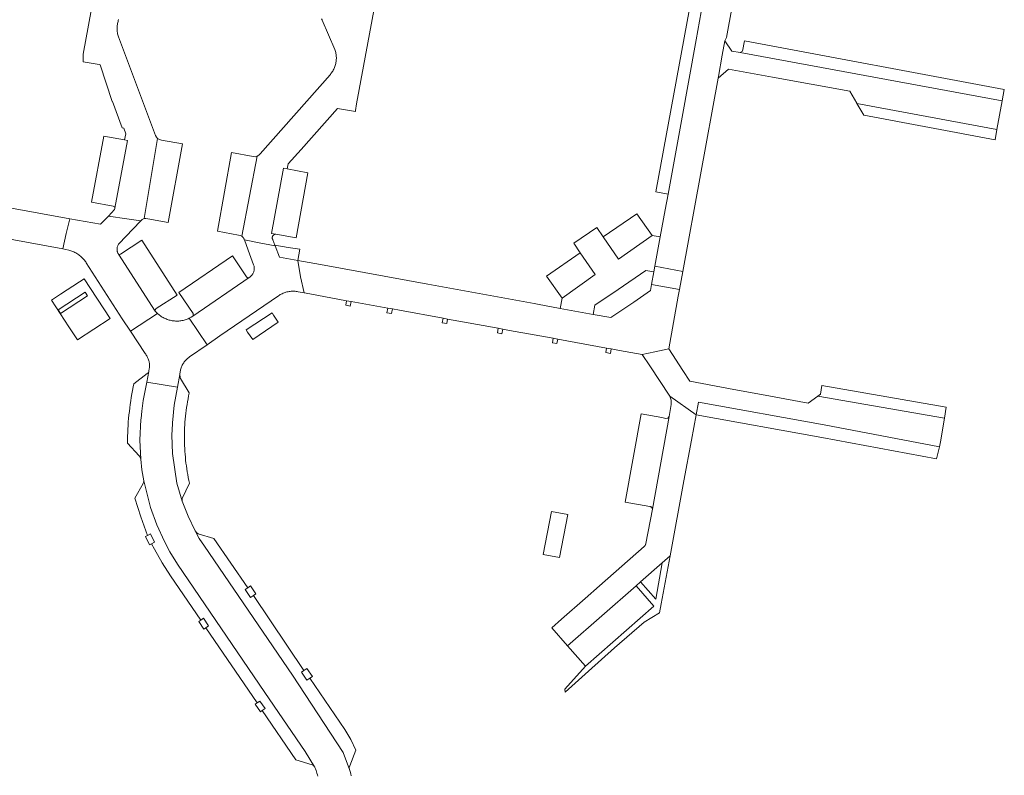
# Model space of a CAD drawing. Extents: x 152825 to 164088, y 457113 to 463005.
# Tile 88 of 256: x 157291 to 157482, y 459349 to 459495. Entities that reach past the tile are written whole.
import ezdxf

# ---------------------------------------------------------------- set-up
doc = ezdxf.new("R2010")
doc.units = 0
doc.header["$LTSCALE"] = 0.5
for name, color, linetype, lineweight in [('B-PV-VH-GESLOTENVERHARDING_KUNSTSTOF-GV', 251, 'CONTINUOUS', 18), ('B-PV-VH-ONVERHARD_ZAND-GV', 251, 'CONTINUOUS', 18), ('B-PV-VH-OPENVERHARDING_BETONSTRAATSTEEN-GV', 251, 'CONTINUOUS', 18)]:
    doc.layers.add(name, color=color, linetype=linetype, lineweight=lineweight)

msp = doc.modelspace()

# ---------------------------------------------------------------- linework, layer by layer
at = {"layer": 'B-PV-VH-GESLOTENVERHARDING_KUNSTSTOF-GV', "flags": 128}
msp.add_lwpolyline([(157392.949, 459391.706), (157396.089, 459391.1), (157397.701, 459399.452), (157394.56, 459400.058)], close=True, dxfattribs=at)
at = {"layer": 'B-PV-VH-ONVERHARD_ZAND-GV', "flags": 128}
for points in [[(157298.91, 459439.12), (157299.364, 459438.433), (157304.602, 459441.853), (157304.153, 459442.542)], [(157355.7, 459440.74), (157354.81, 459440.9), (157354.65, 459440.01), (157355.54, 459439.85)], [(157363.69, 459439.29), (157362.8, 459439.45), (157362.64, 459438.56), (157363.53, 459438.4)], [(157374.41, 459437.34), (157373.52, 459437.5), (157373.36, 459436.61), (157374.25, 459436.45)], [(157385.1, 459435.38), (157384.22, 459435.55), (157384.05, 459434.67), (157384.93, 459434.5)], [(157395.75, 459433.45), (157394.87, 459433.61), (157394.71, 459432.73), (157395.59, 459432.57)], [(157406.13, 459431.57), (157405.24, 459431.73), (157405.08, 459430.84), (157405.97, 459430.68)], [(157317.6, 459394.11), (157316.78, 459395.69), (157316.201, 459395.391), (157315.799, 459395.182), (157316.619, 459393.602), (157317.02, 459393.81)], [(157406.746, 459373.605), (157412.532, 459378.568), (157413.985, 459379.529), (157415.496, 459380.398), (157415.821, 459382.157), (157417.544, 459391.469), (157415.992, 459390.104), (157414.748, 459383.047), (157411.777, 459386.397), (157410.95, 459385.67), (157414.37, 459381.71), (157401.14, 459370.08), (157397.16, 459365.6), (157397.228, 459365.017), (157401.723, 459369.073)], [(157337.23, 459384.09), (157336.18, 459385.61), (157335.674, 459385.271), (157335.15, 459384.91), (157336.19, 459383.38), (157336.756, 459383.765)], [(157328.07, 459377.89), (157327.06, 459379.36), (157326.53, 459379), (157326.157, 459378.74), (157327.167, 459377.27), (157327.53, 459377.53)], [(157348.18, 459368.07), (157347.14, 459369.6), (157346.56, 459369.208), (157346.1, 459368.89), (157347.14, 459367.36), (157347.68, 459367.73)], [(157339.01, 459361.84), (157338, 459363.31), (157337.47, 459362.95), (157337.1, 459362.69), (157338.1, 459361.22), (157338.47, 459361.48)]]:
    msp.add_lwpolyline(points, close=True, dxfattribs=at)
at = {"layer": 'B-PV-VH-OPENVERHARDING_BETONSTRAATSTEEN-GV', "flags": 128}
for points in [[(157430.68, 459535.56), (157428.492, 459535.987), (157421.76, 459500.032), (157421.754, 459500), (157414.772, 459461.996), (157417.141, 459461.546), (157419.74, 459475.75), (157422.61, 459491.46), (157423.58, 459496.86), (157424.156, 459500), (157427.41, 459517.75), (157429.89, 459531.26), (157430.131, 459532.573)], [(157432.963, 459532.155), (157430.131, 459532.573), (157429.89, 459531.26), (157427.41, 459517.75), (157424.156, 459500), (157423.58, 459496.86), (157422.61, 459491.46), (157419.74, 459475.75), (157417.141, 459461.546), (157416.58, 459458.48), (157415.64, 459453.27), (157414.597, 459447.578), (157420.008, 459446.584), (157426.848, 459484.045), (157426.9, 459484.33), (157427.642, 459488.462), (157428.14, 459491.24), (157428.45, 459491.9), (157429.58, 459497.93), (157429.966, 459500), (157433.992, 459521.554), (157434.17, 459522.53), (157435.84, 459531.73)], [(157480.911, 459474.105), (157481.934, 459479.636), (157431.11, 459488.97), (157429.48, 459489.25), (157428.14, 459491.24), (157427.642, 459488.462), (157426.9, 459484.33), (157426.848, 459484.045), (157428.85, 459485.77), (157437.4, 459484.23), (157452.412, 459481.487), (157453.753, 459479.166), (157453.777, 459479.124)], [(157482.34, 459481.81), (157431.95, 459491.27), (157431.6, 459489.27), (157431.11, 459488.97), (157481.934, 459479.636)], [(157480.911, 459474.105), (157453.777, 459479.124), (157455.078, 459476.874), (157480.54, 459472.1)], [(157311.76, 459472.05), (157307.74, 459472.75), (157305.39, 459460.01), (157309.572, 459459.232), (157309.813, 459459.095), (157309.899, 459458.831), (157312.35, 459471.95)], [(157318.525, 459472.105), (157318.18, 459472.31), (157315.571, 459456.814), (157315.922, 459456.855), (157316.267, 459456.783), (157320.2, 459456.08), (157322.99, 459471.32), (157318.917, 459472.022)], [(157336.689, 459468.853), (157332.5, 459469.64), (157329.78, 459454.36), (157333.849, 459453.58), (157334.184, 459453.527), (157334.491, 459453.384), (157337.477, 459468.887), (157337.086, 459468.806)], [(157343.32, 459466.42), (157342.61, 459466.57), (157340.29, 459453.92), (157341.079, 459453.778), (157345.04, 459453.06), (157347.31, 459465.69)], [(157312.214, 459456.76), (157308.65, 459457.28), (157307.12, 459455.7), (157301.13, 459456.791), (157300.466, 459453.892), (157299.786, 459450.923), (157300.956, 459450.706), (157301.163, 459450.648), (157301.367, 459450.581), (157301.569, 459450.508), (157301.768, 459450.427), (157301.964, 459450.338), (157302.157, 459450.242), (157302.345, 459450.14), (157302.53, 459450.03), (157302.711, 459449.913), (157302.887, 459449.79), (157303.058, 459449.66), (157303.225, 459449.524), (157303.386, 459449.382), (157303.542, 459449.234), (157303.692, 459449.081), (157303.837, 459448.922), (157303.975, 459448.757), (157304.108, 459448.588), (157304.233, 459448.413), (157304.353, 459448.234), (157311.31, 459437.38), (157312.902, 459434.975), (157318.186, 459438.392), (157317.947, 459438.621), (157317.73, 459438.87), (157310.577, 459449.913), (157310.518, 459450.016), (157310.466, 459450.124), (157310.421, 459450.234), (157310.384, 459450.347), (157310.354, 459450.462), (157310.332, 459450.58), (157310.318, 459450.698), (157310.312, 459450.817), (157310.314, 459450.936), (157310.324, 459451.055), (157310.342, 459451.172), (157310.368, 459451.289), (157310.402, 459451.403), (157310.443, 459451.515), (157310.492, 459451.624), (157310.547, 459451.729), (157310.61, 459451.83), (157310.679, 459451.927), (157310.749, 459452.012), (157313.39, 459454.78), (157314.945, 459456.355)], [(157414.07, 459453.56), (157411.11, 459457.74), (157404.59, 459453.26), (157407.554, 459448.966)], [(157404.59, 459453.26), (157403.324, 459455.093), (157398.858, 459452.036), (157400.12, 459450.16), (157402.993, 459445.988), (157396.59, 459441.4), (157396.23, 459439.41), (157402.61, 459438.25), (157402.94, 459440.02), (157407.45, 459443.04), (157412.85, 459446.75), (157414.4, 459446.5), (157414.597, 459447.578), (157415.64, 459453.27), (157414.07, 459453.56), (157407.554, 459448.966)], [(157321.96, 459441.99), (157315.11, 459452.6), (157310.96, 459449.919), (157310.77, 459449.845), (157310.577, 459449.913), (157317.73, 459438.87), (157317.729, 459439.138), (157317.882, 459439.358)], [(157337.862, 459452.125), (157335, 459452.68), (157335.73, 459450.66), (157336.796, 459447.854), (157336.836, 459447.732), (157336.869, 459447.609), (157336.893, 459447.483), (157336.91, 459447.356), (157336.919, 459447.228), (157336.92, 459447.1), (157336.913, 459446.972), (157336.897, 459446.845), (157336.874, 459446.719), (157336.843, 459446.595), (157336.805, 459446.473), (157336.759, 459446.353), (157336.705, 459446.237), (157336.645, 459446.124), (157336.577, 459446.015), (157336.503, 459445.911), (157336.422, 459445.812), (157336.336, 459445.717), (157336.243, 459445.628), (157336.146, 459445.546), (157336.043, 459445.469), (157335.936, 459445.399), (157335.905, 459445.381), (157324.998, 459437.908), (157324.653, 459437.69), (157324.293, 459437.498), (157327.758, 459432.373), (157330.26, 459434.1), (157341.626, 459441.86), (157341.794, 459441.97), (157341.965, 459442.072), (157342.141, 459442.168), (157342.321, 459442.257), (157342.503, 459442.338), (157342.69, 459442.413), (157342.878, 459442.479), (157343.07, 459442.538), (157343.263, 459442.589), (157343.459, 459442.633), (157343.655, 459442.669), (157343.854, 459442.697), (157344.053, 459442.716), (157344.253, 459442.728), (157344.453, 459442.732), (157344.653, 459442.728), (157344.853, 459442.716), (157345.052, 459442.696), (157345.25, 459442.668), (157345.398, 459442.642), (157346.574, 459442.418), (157345.854, 459445.517), (157345.35, 459448.7), (157341.79, 459449.36), (157340.973, 459451.521)], [(157343.486, 459451.185), (157340.911, 459451.685), (157340.973, 459451.521), (157341.79, 459449.36), (157345.35, 459448.7), (157345.783, 459450.856)], [(157335.429, 459445.524), (157332.7, 459449.6), (157322.3, 459442.47), (157325.046, 459438.384), (157325.102, 459438.138), (157324.998, 459437.908), (157335.905, 459445.381), (157335.636, 459445.351)], [(157402.993, 459445.988), (157400.12, 459450.16), (157393.59, 459445.68), (157396.59, 459441.4)], [(157349.79, 459447.89), (157345.35, 459448.7), (157345.854, 459445.517), (157346.574, 459442.418), (157347.72, 459442.2), (157354.81, 459440.9), (157355.7, 459440.74), (157362.8, 459439.45), (157363.69, 459439.29), (157365.09, 459439.03), (157373.52, 459437.5), (157374.41, 459437.34), (157384.22, 459435.55), (157385.1, 459435.38), (157386.38, 459435.15), (157394.87, 459433.61), (157395.75, 459433.45), (157405.24, 459431.73), (157406.13, 459431.57), (157407.7, 459431.25), (157412.15, 459430.47), (157414.55, 459430.995), (157417.27, 459431.59), (157419.125, 459441.748), (157419.369, 459443.084), (157413.947, 459444.055), (157413.73, 459442.88), (157410.5, 459440.63), (157406.07, 459437.61), (157402.61, 459438.25), (157396.23, 459439.41), (157391.85, 459440.21), (157391.16, 459440.34), (157370.55, 459444.11)], [(157420.008, 459446.584), (157414.597, 459447.578), (157414.4, 459446.5), (157413.947, 459444.055), (157419.369, 459443.084)], [(157299.304, 459438.394), (157300.987, 459435.85), (157302.663, 459433.316), (157308.98, 459437.47), (157303.96, 459445.16), (157303.054, 459444.568), (157299.32, 459442.13), (157297.583, 459440.996)], [(157298.91, 459439.12), (157304.153, 459442.542), (157304.602, 459441.853), (157299.364, 459438.433)], [(157318.233, 459438.35), (157318.186, 459438.392), (157312.902, 459434.975), (157315.764, 459430.642), (157315.87, 459430.506), (157315.97, 459430.365), (157316.063, 459430.22), (157316.149, 459430.071), (157316.229, 459429.917), (157316.301, 459429.76), (157316.365, 459429.601), (157316.422, 459429.438), (157316.472, 459429.273), (157316.514, 459429.105), (157316.548, 459428.936), (157316.574, 459428.766), (157316.593, 459428.594), (157316.603, 459428.422), (157316.605, 459428.249), (157316.6, 459428.077), (157316.586, 459427.905), (157316.565, 459427.734), (157316.535, 459427.564), (157316.506, 459427.43), (157316.454, 459427.156), (157316.062, 459425.098), (157322.045, 459424.109), (157322.502, 459426.61), (157322.512, 459426.796), (157322.531, 459426.982), (157322.557, 459427.166), (157322.591, 459427.35), (157322.633, 459427.531), (157322.683, 459427.711), (157322.74, 459427.888), (157322.805, 459428.063), (157322.878, 459428.235), (157322.957, 459428.403), (157323.044, 459428.568), (157323.138, 459428.729), (157323.239, 459428.886), (157323.346, 459429.039), (157323.46, 459429.187), (157323.572, 459429.32), (157323.901, 459429.66), (157324.266, 459429.96), (157324.376, 459430.038), (157327.758, 459432.373), (157324.293, 459437.498), (157324.103, 459437.41), (157323.91, 459437.329), (157323.713, 459437.256), (157323.515, 459437.191), (157323.313, 459437.133), (157323.11, 459437.082), (157322.905, 459437.04), (157322.698, 459437.005), (157322.491, 459436.979), (157322.282, 459436.96), (157322.073, 459436.949), (157321.864, 459436.946), (157321.654, 459436.951), (157321.445, 459436.965), (157321.237, 459436.986), (157321.03, 459437.015), (157320.823, 459437.052), (157320.619, 459437.097), (157320.416, 459437.15), (157320.216, 459437.21), (157320.017, 459437.278), (157319.822, 459437.354), (157319.63, 459437.436), (157319.441, 459437.527), (157319.255, 459437.624), (157319.074, 459437.728), (157318.896, 459437.839), (157318.723, 459437.957), (157318.555, 459438.082), (157318.391, 459438.213)], [(157336.63, 459433.38), (157341.55, 459436.76), (157340.648, 459438.105), (157340.37, 459438.52), (157335.35, 459435.22), (157335.636, 459434.81)], [(157417.463, 459422.402), (157422.59, 459418.77), (157423.035, 459421.23), (157447.405, 459416.82), (157469.77, 459412.59), (157469.94, 459413.575), (157470.722, 459418.132), (157446.167, 459422.393), (157444.33, 459421.04), (157435.269, 459422.714), (157429.93, 459423.7), (157421.36, 459425.32), (157420.021, 459427.388), (157417.27, 459431.59), (157414.55, 459430.995), (157412.15, 459430.47), (157413.62, 459428.28)], [(157316.062, 459425.098), (157316.454, 459427.156), (157316.328, 459426.932), (157316.139, 459426.757), (157313.552, 459424.772), (157313.433, 459424.183), (157313.304, 459423.51), (157313.183, 459422.835), (157313.07, 459422.159), (157312.965, 459421.481), (157312.868, 459420.802), (157312.778, 459420.123), (157312.697, 459419.442), (157312.624, 459418.76), (157312.558, 459418.078), (157312.501, 459417.395), (157312.451, 459416.711), (157312.41, 459416.027), (157312.376, 459415.342), (157312.351, 459414.657), (157312.334, 459413.972), (157312.324, 459413.286), (157314.574, 459410.864), (157314.802, 459410.553), (157314.9, 459410.18), (157314.74, 459413.86), (157314.94, 459417.9), (157314.96, 459418.1), (157315.11, 459419.51), (157315.4, 459421.58)], [(157322.503, 459426.415), (157322.502, 459426.61), (157322.045, 459424.109), (157321.42, 459420.68), (157321.07, 459417.26), (157321.06, 459417.06), (157320.96, 459414.87), (157321.08, 459411.31), (157321.89, 459405.53), (157322.925, 459402.074), (157322.908, 459402.327), (157322.95, 459402.577), (157324.366, 459405.521), (157324.245, 459406.076), (157324.131, 459406.633), (157324.026, 459407.192), (157323.928, 459407.752), (157323.838, 459408.313), (157323.756, 459408.875), (157323.682, 459409.439), (157323.616, 459410.003), (157323.558, 459410.569), (157323.508, 459411.135), (157323.466, 459411.701), (157323.432, 459412.269), (157323.406, 459412.837), (157323.387, 459413.405), (157323.377, 459413.973), (157323.375, 459414.541), (157323.381, 459415.11), (157323.395, 459415.678), (157323.416, 459416.246), (157323.446, 459416.813), (157323.484, 459417.38), (157323.53, 459417.947), (157323.583, 459418.513), (157323.645, 459419.078), (157323.715, 459419.642), (157323.792, 459420.205), (157323.878, 459420.767), (157323.971, 459421.327), (157324.073, 459421.887), (157324.182, 459422.444), (157324.299, 459423.001), (157324.308, 459423.044), (157322.627, 459425.849), (157322.566, 459426.033), (157322.525, 459426.222)], [(157446.95, 459424.45), (157446.72, 459422.8), (157446.167, 459422.393), (157470.722, 459418.132), (157471.087, 459420.262)], [(157422.59, 459418.77), (157417.463, 459422.402), (157417.766, 459421.626), (157417.732, 459420.793), (157417.341, 459418.443), (157414.1, 459400.47), (157412.839, 459393.83), (157412.836, 459393.814), (157412.833, 459393.797), (157412.829, 459393.781), (157412.826, 459393.765), (157412.821, 459393.749), (157412.817, 459393.733), (157412.813, 459393.716), (157412.808, 459393.701), (157412.802, 459393.685), (157412.797, 459393.669), (157412.791, 459393.653), (157412.785, 459393.638), (157412.779, 459393.622), (157412.772, 459393.607), (157412.766, 459393.592), (157412.758, 459393.577), (157412.751, 459393.562), (157412.744, 459393.547), (157412.736, 459393.532), (157412.727, 459393.518), (157412.719, 459393.503), (157412.71, 459393.489), (157412.702, 459393.475), (157412.692, 459393.461), (157412.683, 459393.447), (157412.674, 459393.433), (157412.664, 459393.42), (157412.654, 459393.407), (157412.643, 459393.394), (157412.633, 459393.381), (157412.622, 459393.368), (157412.611, 459393.355), (157412.6, 459393.343), (157412.589, 459393.331), (157412.577, 459393.319), (157412.565, 459393.307), (157412.553, 459393.295), (157412.541, 459393.284), (157412.528, 459393.273), (157412.516, 459393.262), (157412.503, 459393.251), (157412.49, 459393.241), (157403.88, 459385.67), (157401.06, 459383.2), (157396.505, 459379.202), (157394.6, 459377.53), (157397.64, 459374), (157410.95, 459385.67), (157411.777, 459386.397), (157415.992, 459390.104), (157417.544, 459391.469), (157420.23, 459405.99), (157421.68, 459413.85)], [(157469.22, 459410.25), (157469.77, 459412.59), (157447.405, 459416.82), (157423.035, 459421.23), (157422.59, 459418.77), (157446.96, 459414.36)], [(157415.909, 459418.252), (157411.93, 459418.98), (157408.82, 459401.87), (157413.64, 459401.004), (157413.703, 459400.995), (157413.763, 459400.979), (157413.822, 459400.955), (157413.877, 459400.924), (157413.927, 459400.886), (157413.972, 459400.842), (157414.012, 459400.793), (157414.044, 459400.739), (157414.07, 459400.681), (157414.088, 459400.621), (157414.099, 459400.558), (157414.101, 459400.495), (157414.1, 459400.47), (157417.341, 459418.443), (157417.096, 459418.161), (157416.729, 459418.092)], [(157316.79, 459400.81), (157315.476, 459406.011), (157315.471, 459405.728), (157315.385, 459405.458), (157313.762, 459402.623), (157314.91, 459398.983), (157316.201, 459395.391), (157316.78, 459395.69), (157317.6, 459394.11), (157317.02, 459393.81), (157317.583, 459392.716), (157319.05, 459390.089), (157320.672, 459387.555), (157326.53, 459379), (157327.06, 459379.36), (157328.07, 459377.89), (157327.53, 459377.53), (157337.47, 459362.95), (157338, 459363.31), (157339.01, 459361.84), (157338.47, 459361.48), (157344.99, 459351.91), (157348.116, 459350.971), (157348.383, 459350.809), (157348.596, 459350.581), (157346.81, 459353.54), (157338.99, 459364.99), (157322.06, 459389.81), (157320.562, 459392.26), (157319.5, 459394.21), (157318.03, 459397.46)], [(157325.701, 459395.964), (157325.465, 459396.277), (157326.25, 459394.81), (157327.24, 459393.34), (157344.32, 459368.36), (157354.18, 459353.35), (157355.397, 459350.04), (157355.338, 459350.412), (157355.424, 459350.778), (157356.598, 459353.814), (157355.623, 459355.847), (157354.45, 459357.772), (157347.68, 459367.73), (157347.14, 459367.36), (157346.1, 459368.89), (157346.56, 459369.208), (157336.756, 459383.765), (157336.19, 459383.38), (157335.15, 459384.91), (157335.674, 459385.271), (157329.101, 459394.82), (157326.025, 459395.742)], [(157414.37, 459381.71), (157410.95, 459385.67), (157397.64, 459374), (157401.14, 459370.08)]]:
    msp.add_lwpolyline(points, close=True, dxfattribs=at)
for points in [[(157305.809, 459500), (157303.72, 459488.7), (157303.74, 459487.21), (157306.84, 459486.64), (157307.01, 459486.61), (157309.355, 459479.473), (157309.433, 459479.501), (157311.289, 459474.425), (157311.639, 459474.338), (157312.01, 459473.22), (157311.76, 459472.05), (157312.35, 459471.95), (157309.899, 459458.831), (157309.871, 459458.694), (157309.798, 459458.575), (157308.65, 459457.28), (157312.214, 459456.76), (157314.945, 459456.355), (157315.216, 459456.641), (157315.571, 459456.814), (157318.18, 459472.31), (157317.95, 459472.568), (157317.8, 459472.88), (157310.587, 459492.058), (157310.526, 459492.25), (157310.473, 459492.444), (157310.428, 459492.64), (157310.391, 459492.838), (157310.361, 459493.038), (157310.34, 459493.238), (157310.326, 459493.438), (157310.32, 459493.64), (157310.323, 459493.841), (157310.333, 459494.042), (157310.351, 459494.243), (157310.378, 459494.442), (157310.412, 459494.641), (157310.454, 459494.838), (157310.504, 459495.033), (157310.561, 459495.226), (157310.627, 459495.416)], [(157349.976, 459495.505), (157350.076, 459495.314), (157350.108, 459495.249), (157352.546, 459489.59), (157352.609, 459489.402), (157352.665, 459489.212), (157352.713, 459489.019), (157352.753, 459488.825), (157352.786, 459488.629), (157352.81, 459488.432), (157352.826, 459488.234), (157352.835, 459488.036), (157352.835, 459487.838), (157352.828, 459487.639), (157352.812, 459487.442), (157352.789, 459487.245), (157352.757, 459487.049), (157352.718, 459486.854), (157352.671, 459486.661), (157352.616, 459486.471), (157352.554, 459486.282), (157352.484, 459486.097), (157352.406, 459485.914), (157352.321, 459485.734), (157352.229, 459485.559), (157352.131, 459485.387), (157352.025, 459485.219), (157351.912, 459485.055), (157351.793, 459484.896), (157351.668, 459484.742), (157351.602, 459484.666), (157338.071, 459469.354), (157337.81, 459469.075), (157337.477, 459468.887), (157334.491, 459453.384), (157334.509, 459453.372), (157334.526, 459453.36), (157334.543, 459453.348), (157334.56, 459453.335), (157334.577, 459453.322), (157334.593, 459453.309), (157334.609, 459453.295), (157334.626, 459453.282), (157334.641, 459453.268), (157334.657, 459453.253), (157334.672, 459453.239), (157334.687, 459453.224), (157334.702, 459453.209), (157334.716, 459453.193), (157334.731, 459453.178), (157334.745, 459453.162), (157334.758, 459453.146), (157334.772, 459453.129), (157334.785, 459453.113), (157334.798, 459453.096), (157334.81, 459453.079), (157334.823, 459453.062), (157334.834, 459453.044), (157334.846, 459453.026), (157334.857, 459453.009), (157334.868, 459452.99), (157334.879, 459452.972), (157334.889, 459452.954), (157334.9, 459452.935), (157334.909, 459452.916), (157334.919, 459452.898), (157334.928, 459452.878), (157334.937, 459452.859), (157334.945, 459452.84), (157334.953, 459452.82), (157334.961, 459452.801), (157334.968, 459452.781), (157334.975, 459452.761), (157334.982, 459452.741), (157334.988, 459452.721), (157334.994, 459452.7), (157335, 459452.68), (157337.862, 459452.125), (157340.973, 459451.521), (157340.911, 459451.685), (157340.534, 459452.682), (157340.495, 459452.745), (157340.462, 459452.813), (157340.437, 459452.883), (157340.42, 459452.955), (157340.41, 459453.03), (157340.408, 459453.104), (157340.415, 459453.179), (157340.429, 459453.252), (157340.451, 459453.323), (157340.481, 459453.391), (157340.517, 459453.457), (157340.561, 459453.517), (157340.611, 459453.573), (157340.666, 459453.623), (157340.727, 459453.667), (157340.791, 459453.704), (157340.86, 459453.734), (157340.931, 459453.756), (157341.004, 459453.771), (157341.079, 459453.778), (157340.29, 459453.92), (157342.61, 459466.57), (157343.32, 459466.42), (157343.51, 459467.45), (157346, 459470.19), (157353.08, 459478.17), (157356.187, 459477.601), (157356.518, 459477.54), (157356.55, 459477.73), (157356.77, 459479.02), (157360.597, 459500)], [(157283.92, 459453.87), (157299.786, 459450.923), (157300.466, 459453.892), (157301.13, 459456.791), (157289.11, 459458.98)], [(157355.72, 459348.831), (157355.62, 459349.236), (157355.512, 459349.639), (157355.397, 459350.04), (157354.18, 459353.35), (157344.32, 459368.36), (157327.24, 459393.34), (157326.25, 459394.81), (157325.465, 459396.277), (157324.117, 459399.141), (157322.925, 459402.074), (157321.89, 459405.53), (157321.08, 459411.31), (157320.96, 459414.87), (157321.06, 459417.06), (157321.07, 459417.26), (157321.42, 459420.68), (157322.045, 459424.109), (157316.062, 459425.098), (157315.4, 459421.58), (157315.11, 459419.51), (157314.96, 459418.1), (157314.94, 459417.9), (157314.74, 459413.86), (157314.9, 459410.18), (157315.137, 459408.088), (157315.476, 459406.011), (157316.79, 459400.81), (157318.03, 459397.46), (157319.5, 459394.21), (157320.562, 459392.26), (157322.06, 459389.81), (157338.99, 459364.99), (157346.81, 459353.54), (157348.596, 459350.581), (157348.639, 459350.508), (157348.683, 459350.436), (157348.794, 459350.158), (157348.897, 459349.877), (157348.993, 459349.594), (157349.081, 459349.308), (157349.161, 459349.02), (157349.234, 459348.73)]]:
    msp.add_lwpolyline(points, dxfattribs=at)

doc.saveas('drawing.dxf')
